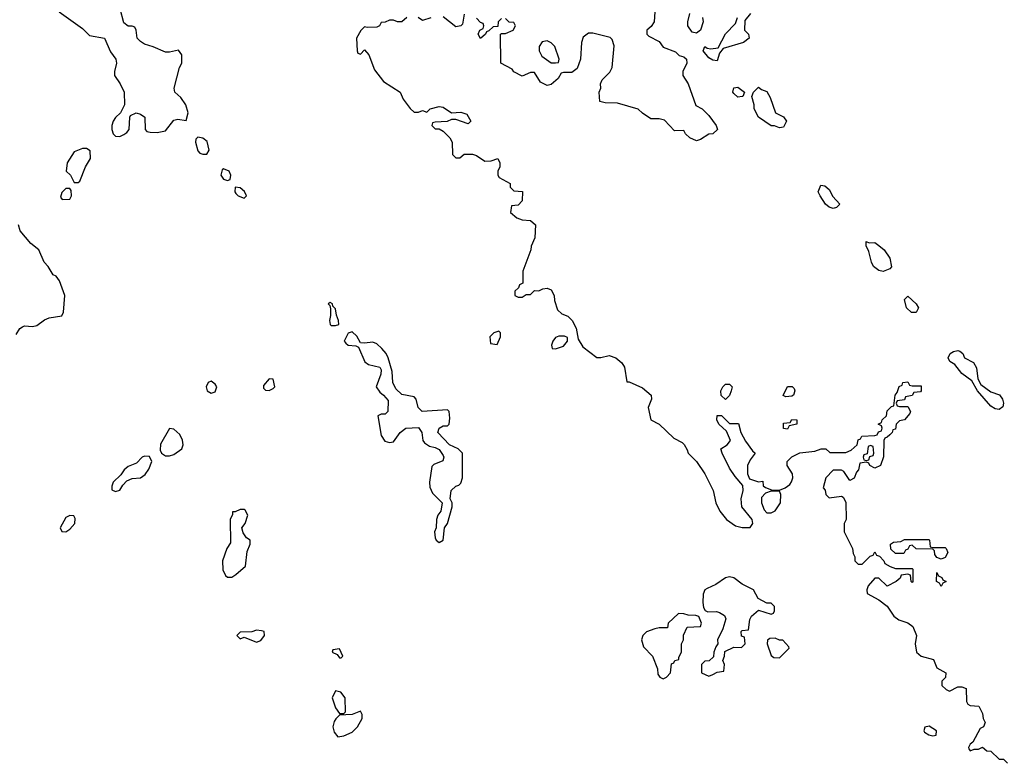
# Model space of a CAD drawing. Header units: inches. Extents: x 2601682 to 2755810, y 449311 to 584050.
# Tile 175 of 256: x 2613287 to 2618035, y 530794 to 534380. Entities that reach past the tile are written whole.
import ezdxf

# ---------------------------------------------------------------- set-up
doc = ezdxf.new("R2010")
doc.units = ezdxf.units.IN
doc.header["$MEASUREMENT"] = 0
doc.layers.add('C6513', color=7, linetype='Continuous')

msp = doc.modelspace()

# ---------------------------------------------------------------- linework, layer by layer
at = {"layer": 'C6513', "color": 2, "elevation": 34}
for points in [[(2613477.3, 534417.3), (2613590, 534338), (2613623.4, 534303.4), (2613696, 534290), (2613725.2, 534225.2), (2613751.3, 534190), (2613754.8, 534170), (2613744.7, 534130), (2613744.7, 534110), (2613772, 534070), (2613791.1, 534031.1), (2613792, 533970), (2613774, 533930), (2613750, 533908), (2613738, 533890), (2613731.3, 533870), (2613731.3, 533850), (2613738, 533830), (2613750, 533818), (2613770, 533816), (2613790, 533826), (2613804.7, 533835.3), (2613815.3, 533850), (2613818, 533910), (2613822, 533918), (2613848.7, 533931.3), (2613870, 533924.7), (2613891, 533910), (2613892, 533850), (2613901, 533841), (2613916.9, 533836.9), (2613950, 533836), (2613990, 533844), (2614030, 533895.5), (2614050, 533900.5), (2614090, 533894), (2614099, 533930), (2614089.3, 533969.3), (2614064.8, 534004.8), (2614036, 534030), (2614032.3, 534050), (2614058, 534150), (2614068.7, 534170), (2614068.7, 534210), (2614053.2, 534233.2), (2614010, 534222.7), (2613990, 534222.7), (2613931.6, 534248.4), (2613890, 534261.2), (2613870, 534274), (2613854, 534290), (2613849.2, 534329.2), (2613843.1, 534343.1), (2613830, 534349), (2613810, 534349.2), (2613790, 534364), (2613771.8, 534431.8)], [(2615430, 534406), (2615422, 534358), (2615414, 534350), (2615390, 534346), (2615330, 534393.2)], [(2616350, 534418), (2616347.3, 534370), (2616332.4, 534347.6), (2616311, 534330), (2616311, 534310), (2616320.5, 534300.5), (2616370, 534274), (2616390, 534246.8), (2616450, 534224.7), (2616467.7, 534207.7), (2616490, 534200.7), (2616502.8, 534190), (2616504, 534170), (2616484, 534130), (2616484, 534110), (2616510.8, 534070), (2616546.8, 533966.8), (2616578, 533950), (2616610, 533918), (2616644.7, 533870), (2616651.3, 533850), (2616630, 533828.7), (2616610, 533828), (2616570, 533802), (2616550, 533795.3), (2616518, 533810), (2616498, 533830), (2616490, 533846), (2616444, 533844), (2616396, 533896), (2616370, 533902), (2616330, 533902), (2616290, 533928.7), (2616269.1, 533949.1), (2616170, 533977.2), (2616110, 533979), (2616085.2, 533985.2), (2616082, 534030), (2616088.7, 534050), (2616088, 534070), (2616095.3, 534090), (2616133.2, 534126.8), (2616144, 534150), (2616153.2, 534253.2), (2616144, 534284), (2616134, 534294), (2616050, 534315.3), (2616030, 534315.3), (2616004.9, 534295.1), (2615996, 534270), (2615990.8, 534190), (2615976, 534144), (2615950, 534126), (2615910, 534126), (2615898, 534122), (2615883.6, 534096.4), (2615850, 534068), (2615830, 534062), (2615798, 534078), (2615770, 534126), (2615750, 534126), (2615710, 534108), (2615670, 534128.7), (2615662, 534142), (2615608, 534170), (2615606, 534310), (2615610, 534314), (2615630, 534314), (2615666, 534330), (2615678, 534350), (2615670, 534366), (2615647.3, 534367.3), (2615630, 534386)], [(2616578.8, 534390), (2616582.8, 534370), (2616570.6, 534329.4), (2616550, 534315.3), (2616530, 534319), (2616509.5, 534349.5), (2616509.3, 534370), (2616519, 534410)], [(2616811.3, 534410), (2616783.6, 534376.4), (2616782, 534330), (2616802, 534310), (2616804.7, 534290), (2616778, 534270), (2616679.6, 534240.4), (2616662, 534218), (2616650, 534182), (2616630, 534184), (2616610, 534195.3), (2616582, 534230), (2616590, 534251.3), (2616602, 534242), (2616619.8, 534239.8), (2616655.3, 534244.7), (2616690, 534311.3), (2616739, 534361), (2616748, 534390)], [(2615154, 534390), (2615130.6, 534369.4), (2615109.1, 534369.1), (2615090, 534378), (2615070, 534378), (2615050, 534368), (2615030, 534366), (2615022, 534350), (2615010, 534344), (2614962, 534342), (2614950, 534346), (2614931.6, 534328.4), (2614912, 534290), (2614914, 534230), (2614918, 534218), (2614930, 534214), (2614950, 534234), (2614971.3, 534210), (2614998, 534138), (2615042, 534082), (2615122, 534030), (2615136.9, 533996.9), (2615170, 533952), (2615190, 533934), (2615210, 533934), (2615230, 533942), (2615250, 533934), (2615266, 533950), (2615310, 533961), (2615330, 533958), (2615370, 533931), (2615414.4, 533934.4), (2615443.6, 533923.6), (2615462, 533890), (2615450, 533878), (2615390, 533898), (2615370, 533898), (2615348.4, 533888.4), (2615290, 533886), (2615278, 533882), (2615274, 533870), (2615290, 533854), (2615310, 533854), (2615330, 533842), (2615362, 533810), (2615372, 533790), (2615374, 533730), (2615390, 533714), (2615410, 533714), (2615430, 533732), (2615470, 533732), (2615490, 533724.7), (2615530, 533698), (2615560.4, 533699.6), (2615592, 533710), (2615602, 533690), (2615602, 533670), (2615592, 533650), (2615592, 533630), (2615599.6, 533619.6), (2615652, 533590), (2615652.7, 533572.7), (2615670, 533554), (2615712, 533552), (2615710, 533506), (2615690, 533486), (2615658, 533482), (2615654, 533450), (2615683.6, 533423.6), (2615710, 533414), (2615750, 533412), (2615774, 533390), (2615771.6, 533328.4), (2615752.7, 533287.3), (2615752, 533270), (2615712.7, 533167.3), (2615714, 533110), (2615698, 533102), (2615692.7, 533087.3), (2615674, 533070), (2615674, 533050), (2615690, 533042), (2615710, 533042), (2615730, 533054), (2615750, 533054), (2615770, 533074), (2615790, 533072), (2615810, 533082), (2615830, 533084.7), (2615850, 533078), (2615864.7, 533050), (2615866.4, 533026.4), (2615881, 532981), (2615902, 532962), (2615930, 532951), (2615950.8, 532930), (2615970, 532892), (2615979.8, 532839.8), (2616002, 532802), (2616070, 532751), (2616090, 532750.8), (2616130, 532761), (2616162, 532750), (2616190, 532724.7), (2616203.5, 532703.5), (2616214, 532634), (2616226, 532634), (2616290, 532604.7), (2616332, 532570), (2616334, 532550), (2616318, 532510), (2616331.1, 532451.1), (2616371.3, 532430), (2616441.4, 532361.4), (2616481, 532341), (2616491, 532331), (2616506.4, 532306.4), (2616511, 532290), (2616551, 532250), (2616590.7, 532190), (2616630.8, 532110), (2616644, 532050), (2616662.8, 532010), (2616694.8, 531970), (2616738.8, 531938.8), (2616770, 531930.8), (2616808.9, 531931.1), (2616822, 531950), (2616819, 531970), (2616769.2, 532030.8), (2616765.2, 532070), (2616775.3, 532110), (2616774, 532134), (2616736.5, 532176.5), (2616710, 532218), (2616674, 532290), (2616668.7, 532310), (2616698, 532330), (2616715.3, 532350), (2616695.3, 532395.3), (2616658, 532430), (2616649, 532450), (2616650, 532471.3), (2616670.9, 532470.9), (2616710, 532432), (2616752.7, 532432.7), (2616764.7, 532390), (2616787.3, 532347.3), (2616820.7, 532300.7), (2616834, 532290), (2616810, 532258), (2616797.3, 532230), (2616797.3, 532190), (2616806, 532166), (2616850, 532152), (2616870, 532154), (2616872.7, 532132.7), (2616883.6, 532123.6), (2616912.7, 532112.7), (2616950, 532111.3), (2616978, 532122), (2617001.2, 532138.8), (2617009.3, 532150.7), (2617015.3, 532170), (2617014, 532190), (2616988, 532230), (2616988, 532250), (2617010, 532272), (2617048.4, 532291.6), (2617120.4, 532299.6), (2617151.1, 532311.1), (2617174, 532310), (2617192.7, 532292.7), (2617270, 532292), (2617296.4, 532303.6), (2617326, 532330), (2617330, 532354), (2617342, 532358), (2617348.4, 532371.6), (2617410, 532374), (2617422, 532378), (2617427.3, 532392.7), (2617442, 532398), (2617446, 532410), (2617442, 532422), (2617426, 532430), (2617442, 532438), (2617446, 532450), (2617466, 532470), (2617470, 532494), (2617490, 532514), (2617502, 532518), (2617508, 532570), (2617518, 532582), (2617528.4, 532611.6), (2617542, 532618), (2617546, 532630), (2617570, 532634), (2617578, 532618), (2617590, 532614), (2617634, 532614), (2617634, 532590), (2617630, 532586), (2617598, 532582), (2617590, 532568), (2617558, 532562), (2617552.7, 532547.3), (2617518, 532542), (2617514, 532530), (2617518, 532518), (2617530, 532514), (2617570, 532514), (2617582, 532490), (2617579.6, 532480.4), (2617554, 532450), (2617530, 532446), (2617514, 532430), (2617510, 532406), (2617498, 532402), (2617494, 532390), (2617482, 532378), (2617470, 532366), (2617458, 532362), (2617454, 532350), (2617451.6, 532271.6), (2617438, 532230), (2617410, 532218), (2617386, 532230), (2617382, 532242), (2617370, 532246), (2617338, 532242), (2617332, 532210), (2617322, 532198), (2617310.9, 532169.1), (2617290, 532158), (2617260.4, 532200.4), (2617250, 532208), (2617210, 532208), (2617174, 532170), (2617162, 532122), (2617171.6, 532111.6), (2617174, 532090), (2617190, 532074), (2617250, 532082), (2617258, 532078), (2617270, 532054), (2617272, 531970), (2617262, 531950), (2617262, 531910), (2617302, 531830), (2617305.4, 531805.4), (2617314, 531790), (2617314, 531770), (2617330, 531754), (2617350, 531754), (2617387.3, 531792.7), (2617402, 531798), (2617410, 531814), (2617418, 531798), (2617432.7, 531792.7), (2617454, 531770), (2617458, 531758), (2617483.6, 531743.6), (2617510, 531734), (2617590, 531734), (2617594, 531730), (2617594, 531670), (2617590, 531666), (2617586, 531670), (2617582, 531702), (2617570, 531706), (2617538, 531702), (2617532.7, 531687.3), (2617514, 531670), (2617470, 531648), (2617430, 531686), (2617410, 531686), (2617378, 531650), (2617372, 531630), (2617372.7, 531612.7), (2617430, 531582), (2617470, 531551.3), (2617502.8, 531502.8), (2617526, 531486), (2617570, 531471), (2617593.4, 531453.4), (2617610.9, 531410.9), (2617604.7, 531370), (2617612, 531330), (2617634, 531310), (2617694, 531294), (2617710, 531254), (2617752, 531230), (2617751.6, 531208.4), (2617734, 531190), (2617734, 531170), (2617754, 531150), (2617770, 531142), (2617810, 531162), (2617830, 531162), (2617850, 531154), (2617851.6, 531091.6), (2617859.6, 531079.6), (2617870, 531072), (2617912, 531070), (2617930, 531034), (2617932, 531010), (2617942, 530990), (2617934, 530970), (2617918, 530962), (2617883.6, 530896.4), (2617870, 530886), (2617862, 530870), (2617863.6, 530863.6), (2617870, 530854), (2617890, 530862), (2617910, 530862), (2617930, 530872), (2617950, 530854), (2617970, 530852), (2618010, 530814), (2618030, 530814), (2618050, 530794)], [(2615270, 534389), (2615230, 534375.3), (2615208, 534390)], [(2615610, 534386), (2615594, 534370), (2615592.7, 534347.3), (2615570, 534346), (2615550, 534326), (2615538, 534322), (2615534, 534310), (2615510, 534288.7), (2615498, 534310), (2615506, 534330), (2615522, 534338), (2615526, 534350), (2615522, 534362), (2615510, 534366), (2615490, 534388)], [(2613270, 532862), (2613288.7, 532890), (2613300.9, 532899.1), (2613310, 532902.8), (2613350, 532901), (2613370, 532906), (2613407.5, 532932.5), (2613430, 532942), (2613490, 532951.3), (2613498, 532970), (2613504.5, 533050), (2613480.1, 533120.1), (2613462.7, 533142.7), (2613449.2, 533150), (2613425.2, 533190), (2613405.2, 533210), (2613379, 533270), (2613341.2, 533301.2), (2613290, 533362), (2613282, 533390)]]:
    msp.add_lwpolyline(points, dxfattribs=at)
for points in [[(2615830, 534278), (2615806.4, 534273.6), (2615792, 534250), (2615792, 534230), (2615804.7, 534204.7), (2615850, 534172), (2615870, 534172), (2615886, 534174), (2615888, 534190), (2615868, 534250), (2615850, 534268)], [(2616750, 534006.6), (2616730, 534024), (2616726, 534030), (2616730, 534051.3), (2616750, 534054.8), (2616782, 534030), (2616774, 534010), (2616770, 534009.2)], [(2616950, 533858), (2616927.3, 533867.3), (2616910, 533868), (2616849.2, 533910), (2616829.2, 533950), (2616829, 533969), (2616818, 534010), (2616826, 534030), (2616850, 534054), (2616863.6, 534043.6), (2616890, 534034), (2616905.4, 534005.4), (2616931.3, 533931.3), (2616970, 533911.3), (2616984.7, 533890), (2616970, 533862)], [(2614146.4, 533813.6), (2614136.9, 533803.1), (2614134.8, 533790), (2614146.8, 533746.8), (2614156, 533736), (2614170, 533731), (2614190, 533731.3), (2614201.2, 533750), (2614192, 533792), (2614170, 533809.2)], [(2613610, 533758), (2613590, 533758), (2613550, 533742), (2613516, 533690), (2613512, 533650), (2613532, 533630), (2613550, 533594), (2613570, 533594), (2613578, 533602), (2613604, 533670), (2613628.7, 533710), (2613628, 533748)], [(2614270, 533661.2), (2614264.1, 533655.9), (2614258, 533630), (2614270, 533610.8), (2614290, 533604), (2614302, 533610), (2614306, 533630), (2614297.2, 533650)], [(2613530, 533566), (2613510, 533566), (2613490, 533546), (2613484.7, 533524.7), (2613492.7, 533512.7), (2613530, 533514), (2613538, 533530), (2613536.4, 533556.4)], [(2614327.1, 533572.9), (2614324, 533550), (2614330, 533541), (2614341, 533530), (2614370, 533518.8), (2614381.2, 533530), (2614371.8, 533551.8), (2614350, 533569)], [(2617210, 533469.6), (2617190, 533476), (2617173.2, 533490), (2617146.6, 533530), (2617137.2, 533550), (2617150, 533582), (2617170, 533578), (2617190, 533561), (2617207.3, 533527.3), (2617242, 533490), (2617225.4, 533474.6)], [(2617383.6, 533303.6), (2617410, 533304.7), (2617430, 533291.3), (2617456, 533270), (2617482.8, 533230), (2617491.1, 533188.9), (2617482, 533178), (2617450, 533166), (2617429.8, 533169.8), (2617404.4, 533190), (2617394, 533210), (2617382, 533262), (2617369, 533290), (2617369.1, 533310.9)], [(2614783.6, 533016.4), (2614774, 533010), (2614782, 533002), (2614786, 532986), (2614786.4, 532953.6), (2614781, 532930), (2614784.7, 532910), (2614790, 532904.7), (2614810, 532906), (2614826, 532910), (2614824, 532930), (2614814.5, 532954.5), (2614810, 532986), (2614798, 532998), (2614795.3, 533010)], [(2617587.4, 532967.4), (2617563, 532990), (2617554, 533030), (2617570, 533046), (2617610.2, 533010.2), (2617621.3, 532990), (2617610, 532967.6)], [(2614890, 532874), (2614871.1, 532868.9), (2614851.3, 532830), (2614859.8, 532819.8), (2614871, 532811), (2614907.7, 532807.7), (2614921, 532801), (2614951, 532730), (2614970, 532717.3), (2615024.5, 532704.5), (2615030.9, 532690.9), (2615028.2, 532670), (2615006.8, 532610), (2615023.5, 532583.5), (2615042, 532570), (2615063.6, 532543.6), (2615062, 532490), (2615050, 532478), (2615030, 532478), (2615014, 532470), (2615030, 532374), (2615047.7, 532347.7), (2615070, 532341), (2615090, 532344.7), (2615122, 532390), (2615149.3, 532410.7), (2615210, 532414), (2615226.8, 532390), (2615230.8, 532350.8), (2615238.8, 532338.8), (2615262.8, 532322.8), (2615290, 532317.3), (2615310, 532306.8), (2615330, 532278), (2615332.7, 532270), (2615327.5, 532252.5), (2615284.5, 532235.5), (2615274.4, 532225.6), (2615263, 532150), (2615264.9, 532124.9), (2615277.3, 532097.3), (2615323.8, 532050), (2615318, 532010), (2615303, 531990), (2615296.3, 531970), (2615296, 531930), (2615287.3, 531910), (2615290, 531882), (2615296, 531870), (2615310, 531858.8), (2615328.7, 531870), (2615336, 531930), (2615349.3, 531950), (2615372.7, 532030), (2615372.7, 532050), (2615362.7, 532070), (2615367.3, 532110), (2615390, 532130.8), (2615404.7, 532135.3), (2615414.6, 532145.4), (2615422, 532170), (2615422, 532290), (2615402, 532310), (2615359, 532330), (2615304, 532390), (2615309.3, 532410.7), (2615330, 532421), (2615350, 532422), (2615358, 532430), (2615362, 532458), (2615358, 532490), (2615350, 532498), (2615228.7, 532490), (2615209, 532510), (2615199, 532550), (2615190, 532562), (2615130, 532572.3), (2615100.5, 532600.5), (2615087, 532630), (2615082.7, 532682.7), (2615064, 532750), (2615054, 532770), (2615034, 532794), (2615010, 532817.2), (2614990, 532825.2), (2614950, 532819.3), (2614930, 532822), (2614913.3, 532853.3)], [(2615598, 532878), (2615574, 532870), (2615554, 532850), (2615558, 532818), (2615590, 532814), (2615606, 532850), (2615606, 532870)], [(2615914, 532854), (2615886.4, 532853.6), (2615870, 532848), (2615858, 532830), (2615852, 532810), (2615854, 532794), (2615870, 532792), (2615910, 532806), (2615928.7, 532830), (2615928, 532848)], [(2618010, 532500.9), (2617990, 532502.9), (2617970, 532517), (2617905.1, 532590), (2617878, 532638), (2617830, 532674.5), (2617796.6, 532716.6), (2617771.6, 532731.6), (2617764.2, 532750), (2617773.2, 532770), (2617790, 532780.5), (2617810, 532784), (2617821, 532781), (2617834, 532770), (2617842, 532750), (2617886.8, 532726.8), (2617901, 532701), (2617907.3, 532647.3), (2617920.9, 532620.9), (2617970, 532584.9), (2618010.7, 532570.7), (2618026, 532550), (2618031.3, 532530), (2618027.1, 532512.9)], [(2614210, 532637), (2614196, 532630), (2614186, 532610), (2614190.7, 532590.7), (2614210, 532578.8), (2614230, 532584.7), (2614237.2, 532610), (2614230, 532622)], [(2614490, 532648), (2614463.6, 532616.4), (2614463.6, 532603.6), (2614472.7, 532592.7), (2614490, 532592), (2614510, 532602), (2614518, 532610), (2614510, 532646)], [(2616690, 532548.7), (2616670, 532568), (2616668, 532590), (2616678, 532610), (2616690, 532622), (2616710, 532622), (2616722, 532610), (2616718, 532590), (2616710, 532568)], [(2616982, 532562), (2616968, 532568), (2616990, 532611.3), (2617011.3, 532611.3), (2617022, 532602), (2617024.7, 532590), (2617018, 532570), (2617010, 532564)], [(2616990, 532406), (2616970, 532408), (2616970, 532434), (2617002, 532438), (2617010, 532452), (2617034, 532450), (2617034, 532430), (2616998, 532422)], [(2614010, 532409), (2613966.4, 532333.6), (2613964.5, 532304.5), (2613971, 532290), (2613990, 532277.3), (2614010, 532276.3), (2614030, 532282.8), (2614069.3, 532310.7), (2614076, 532330), (2614072.3, 532352.3), (2614059.6, 532379.6), (2614030, 532405.2)], [(2617390, 532326), (2617378, 532322), (2617374, 532286), (2617358, 532282), (2617354, 532270), (2617358, 532258), (2617370, 532254), (2617382, 532258), (2617386, 532274), (2617402, 532278), (2617406, 532290), (2617402, 532322)], [(2613890, 532275.1), (2613878, 532270), (2613850, 532241.2), (2613810, 532225.2), (2613791, 532210), (2613775.5, 532184.5), (2613738, 532150), (2613731.3, 532130), (2613732, 532112), (2613750, 532104.7), (2613770, 532111.3), (2613784.1, 532135.9), (2613804.1, 532155.9), (2613830, 532167.3), (2613870, 532171), (2613892.9, 532187.1), (2613910, 532212), (2613924, 532250), (2613912.7, 532272.7)], [(2616950, 532106), (2616910, 532106), (2616883.6, 532096.4), (2616863.6, 532076.4), (2616864.7, 532050), (2616876.9, 532016.9), (2616890, 532002), (2616910, 532002), (2616930, 532012), (2616955.3, 532050), (2616958, 532090)], [(2613530, 531988.7), (2613510, 531979), (2613482.8, 531930), (2613491.3, 531911.3), (2613510, 531911), (2613530, 531922.8), (2613553.2, 531950), (2613555.3, 531975.3), (2613548, 531988)], [(2614370, 532018), (2614350, 532018), (2614326, 532006), (2614314, 532006), (2614314, 531994), (2614302, 531970), (2614303.6, 531856.4), (2614286, 531830), (2614266, 531770), (2614266.4, 531726.4), (2614279.6, 531699.6), (2614290, 531692), (2614310, 531692), (2614330, 531704.7), (2614375.5, 531744.5), (2614384, 531816), (2614398, 531850), (2614398, 531870), (2614381.2, 531881.2), (2614364.7, 531904.7), (2614358, 531930), (2614375.3, 531950), (2614388, 531990), (2614375.3, 532015.3)], [(2617690, 531834), (2617750, 531834), (2617754, 531830), (2617762, 531810), (2617750, 531786), (2617730, 531778), (2617710, 531786), (2617700.4, 531800.4), (2617698, 531818), (2617690, 531826), (2617610, 531828), (2617590, 531846), (2617578, 531842), (2617570, 531826), (2617558, 531822), (2617550, 531806), (2617510, 531806), (2617487.3, 531827.3), (2617486, 531850), (2617500.4, 531859.6), (2617536.4, 531863.6), (2617552.7, 531872.7), (2617670, 531874), (2617674, 531870), (2617678, 531838)], [(2616710, 531694), (2616690, 531688.7), (2616644.5, 531655.5), (2616602.5, 531637.5), (2616591.3, 531630), (2616582.8, 531610), (2616581, 531570), (2616584.7, 531544.7), (2616591.6, 531531.6), (2616604.7, 531524.7), (2616646.4, 531526.4), (2616662, 531522), (2616686, 531506), (2616691.3, 531490), (2616678, 531442), (2616652, 531390), (2616654, 531370), (2616643.6, 531356.4), (2616634, 531330), (2616632.7, 531307.3), (2616611.6, 531288.4), (2616590, 531286), (2616574, 531270), (2616574, 531230), (2616610, 531214), (2616630, 531222), (2616650, 531234), (2616682, 531238), (2616686, 531270), (2616678, 531290), (2616686, 531310), (2616687.3, 531332.7), (2616730, 531354), (2616767.3, 531352.7), (2616786, 531370), (2616782, 531402), (2616767.3, 531407.3), (2616766, 531430), (2616770, 531434), (2616802, 531438), (2616807.3, 531487.3), (2616816.4, 531503.6), (2616850, 531532), (2616910, 531514), (2616922, 531518), (2616926, 531530), (2616926, 531550), (2616910, 531566), (2616890, 531566), (2616848, 531588), (2616826, 531630), (2616770, 531658), (2616730, 531688.7)], [(2617730, 531646), (2617722, 531662), (2617708, 531670), (2617710, 531714), (2617718, 531698), (2617734, 531690), (2617738, 531678), (2617754, 531670), (2617738, 531662)], [(2616463.6, 531516.4), (2616414, 531470), (2616410, 531448), (2616370, 531448), (2616350, 531442), (2616310, 531428.7), (2616291.3, 531410), (2616284.7, 531390), (2616295.3, 531355.3), (2616338, 531310), (2616362, 531250), (2616363.6, 531223.6), (2616374, 531210), (2616390, 531202), (2616406, 531210), (2616426, 531230), (2616430, 531274), (2616442, 531278), (2616446, 531290), (2616466, 531294), (2616466, 531306), (2616478, 531330), (2616478, 531370), (2616488, 531390), (2616488.4, 531411.6), (2616506, 531450), (2616570, 531454), (2616575.3, 531470), (2616562, 531502), (2616547.3, 531507.3), (2616510, 531508), (2616490, 531515.3)], [(2614430, 531435.3), (2614407.3, 531427.3), (2614350, 531426), (2614334, 531410), (2614350, 531394), (2614370, 531402), (2614430, 531378), (2614450, 531386), (2614468, 531410), (2614466, 531430), (2614453.6, 531433.6)], [(2616930, 531398), (2616903.6, 531396.4), (2616892.7, 531387.3), (2616892, 531370), (2616910, 531314), (2616923.6, 531303.6), (2616950, 531302), (2616998, 531350), (2616996.4, 531356.4), (2616967.3, 531387.3), (2616950, 531388)], [(2614830, 531346), (2614798, 531342), (2614794, 531330), (2614818, 531318), (2614830, 531302), (2614838, 531302), (2614846, 531310)], [(2614810, 531144), (2614794, 531110), (2614810, 531062), (2614830, 531034), (2614850, 531034), (2614858, 531042), (2614857.2, 531110), (2614836.6, 531136.6)], [(2614930, 531046), (2614890.9, 531029.1), (2614830, 531026), (2614811.6, 531008.4), (2614803.6, 530996.4), (2614798, 530970), (2614803.5, 530943.5), (2614822, 530922), (2614850, 530927.3), (2614890, 530944), (2614916, 530970), (2614939, 531010), (2614938, 531030)], [(2617672.5, 530972.5), (2617651.6, 530968.4), (2617646, 530950), (2617650, 530944.7), (2617670, 530931.3), (2617690, 530926.8), (2617706, 530930), (2617708, 530950)]]:
    msp.add_lwpolyline(points, close=True, dxfattribs=at)

doc.saveas('drawing.dxf')
